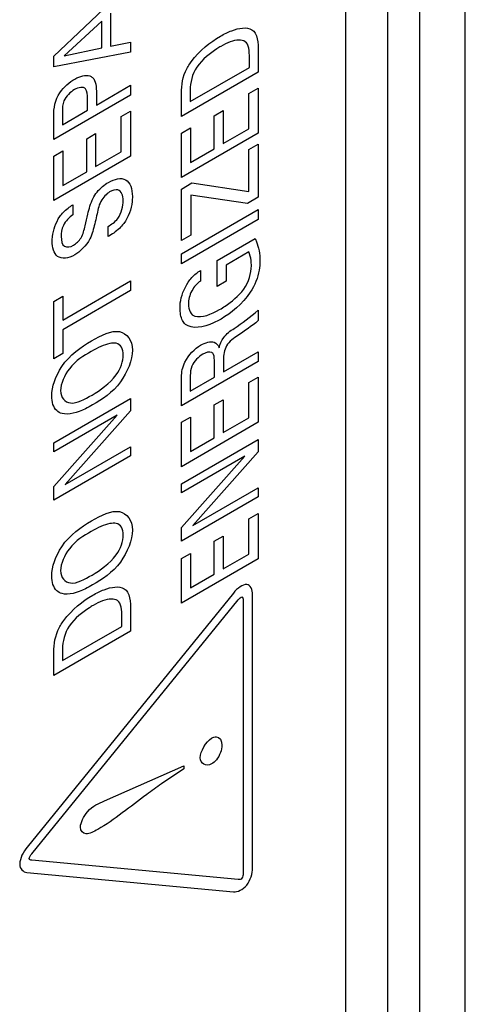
# Model space of a CAD drawing. Header units: inches. Extents: x 0 to 34, y 0 to 22.
# Tile 16 of 129: x 3.577 to 3.732, y 15.409 to 15.75. Entities that reach past the tile are written whole.
import ezdxf

# ---------------------------------------------------------------- set-up
doc = ezdxf.new("R2010")
doc.units = ezdxf.units.IN
doc.header["$LTSCALE"] = 1.87
doc.header["$MEASUREMENT"] = 0
doc.layers.get('0').update_dxf_attribs({"linetype": 'CONTINUOUS'})
doc.layers.add('02___PRT_ALL_AXES', color=7, linetype='CONTINUOUS')

msp = doc.modelspace()

# ---------------------------------------------------------------- linework, layer by layer
at = {"color": 7, "linetype": 'CONTINUOUS'}
for p, q in [((3.71594, 15.26353), (3.71594, 17.39972)), ((3.73171, 15.31597), (3.73171, 17.34744)), ((3.70492, 15.34027), (3.70492, 17.31026))]:
    msp.add_line(p, q, dxfattribs=at)
at = {"color": 40, "linetype": 'CONTINUOUS'}
for p, q in [((3.58917, 15.73728), (3.61579, 15.76258)), ((3.60587, 15.74948), (3.59282, 15.73742)), ((3.60587, 15.7402), (3.60587, 15.74948)), ((3.60886, 15.75222), (3.60886, 15.74083)), ((3.59282, 15.73742), (3.60587, 15.7402)), ((3.60886, 15.74083), (3.61579, 15.74218)), ((3.61579, 15.74218), (3.61579, 15.73869)), ((3.61579, 15.73869), (3.58917, 15.73365)), ((3.58917, 15.73365), (3.58917, 15.73728)), ((3.65696, 15.73343), (3.65696, 15.73676)), ((3.65999, 15.73868), (3.65999, 15.73178)), ((3.63643, 15.72157), (3.65696, 15.73343)), ((3.65999, 15.73178), (3.63337, 15.71641)), ((3.60396, 15.72038), (3.61579, 15.72721)), ((3.61579, 15.72721), (3.61579, 15.72381)), ((3.63643, 15.72565), (3.63643, 15.72157)), ((3.65674, 15.72439), (3.65999, 15.72626)), ((3.65999, 15.72626), (3.65999, 15.71058)), ((3.61579, 15.72381), (3.58917, 15.70844)), ((3.60086, 15.71859), (3.60086, 15.72264)), ((3.60396, 15.72436), (3.60396, 15.72038)), ((3.63337, 15.71641), (3.63337, 15.72352)), ((3.65674, 15.71211), (3.65674, 15.72439)), ((3.58917, 15.70844), (3.58917, 15.71667)), ((3.59216, 15.71356), (3.60086, 15.71859)), ((3.59216, 15.71833), (3.59216, 15.71356)), ((3.61255, 15.71642), (3.61579, 15.7183)), ((3.61255, 15.70415), (3.61255, 15.71642)), ((3.61579, 15.7183), (3.61579, 15.70262)), ((3.64479, 15.71664), (3.64789, 15.71843)), ((3.64479, 15.70522), (3.64479, 15.71664)), ((3.64789, 15.71843), (3.64789, 15.70701)), ((3.63337, 15.71061), (3.6365, 15.71242)), ((3.6365, 15.71242), (3.6365, 15.70043)), ((3.64789, 15.70701), (3.65674, 15.71211)), ((3.6006, 15.70867), (3.6037, 15.71046)), ((3.6006, 15.69725), (3.6006, 15.70867)), ((3.6037, 15.71046), (3.6037, 15.69904)), ((3.63337, 15.69521), (3.63337, 15.71061)), ((3.65999, 15.71058), (3.63337, 15.69521)), ((3.6365, 15.70043), (3.64479, 15.70522)), ((3.65674, 15.70499), (3.65999, 15.70686)), ((3.65674, 15.69044), (3.65674, 15.70499)), ((3.65999, 15.70686), (3.65999, 15.68841)), ((3.58917, 15.70265), (3.59231, 15.70446)), ((3.58917, 15.68725), (3.58917, 15.70265)), ((3.61579, 15.70262), (3.58917, 15.68725)), ((3.59231, 15.70446), (3.59231, 15.69246)), ((3.6037, 15.69904), (3.61255, 15.70415)), ((3.59231, 15.69246), (3.6006, 15.69725)), ((3.63337, 15.69126), (3.63702, 15.69337)), ((3.63702, 15.69337), (3.65674, 15.69044)), ((3.63337, 15.67341), (3.63337, 15.69126)), ((3.6563, 15.68628), (3.63661, 15.68909)), ((3.63661, 15.68909), (3.63661, 15.67528)), ((3.65999, 15.68841), (3.6563, 15.68628)), ((3.59581, 15.6858), (3.59581, 15.68226)), ((3.63337, 15.66877), (3.65999, 15.68414)), ((3.65999, 15.68414), (3.65999, 15.68075)), ((3.60801, 15.67476), (3.60801, 15.6783)), ((3.65999, 15.68075), (3.63337, 15.66538)), ((3.63661, 15.67528), (3.63337, 15.67341)), ((3.64583, 15.66654), (3.65895, 15.67412)), ((3.63337, 15.66538), (3.63337, 15.66877)), ((3.65678, 15.66946), (3.64889, 15.66491)), ((3.64583, 15.65753), (3.64583, 15.66654)), ((3.64889, 15.66491), (3.64889, 15.6593)), ((3.64, 15.66308), (3.64, 15.65937)), ((3.59231, 15.64585), (3.61579, 15.65941)), ((3.61579, 15.65941), (3.61579, 15.65604)), ((3.64889, 15.6593), (3.64583, 15.65753)), ((3.58917, 15.65227), (3.59231, 15.65408)), ((3.61579, 15.65604), (3.59231, 15.64249)), ((3.59231, 15.65408), (3.59231, 15.64585)), ((3.58917, 15.63244), (3.58917, 15.65227)), ((3.65999, 15.6493), (3.65999, 15.64567)), ((3.59231, 15.64249), (3.59231, 15.63425)), ((3.59231, 15.63425), (3.58917, 15.63244)), ((3.64797, 15.62795), (3.65999, 15.63489)), ((3.65999, 15.63489), (3.65999, 15.63152)), ((3.65999, 15.63152), (3.63337, 15.61615)), ((3.64483, 15.62607), (3.64483, 15.63144)), ((3.64797, 15.63223), (3.64797, 15.62795)), ((3.63647, 15.62661), (3.63647, 15.62124)), ((3.63337, 15.61615), (3.63337, 15.62492)), ((3.63647, 15.62124), (3.64483, 15.62607)), ((3.65674, 15.6242), (3.65999, 15.62607)), ((3.65674, 15.61192), (3.65674, 15.6242)), ((3.65999, 15.62607), (3.65999, 15.6104)), ((3.58917, 15.60332), (3.61579, 15.61869)), ((3.61579, 15.61869), (3.61579, 15.61433)), ((3.64479, 15.61645), (3.64789, 15.61824)), ((3.64479, 15.60503), (3.64479, 15.61645)), ((3.64789, 15.61824), (3.64789, 15.60682)), ((3.58917, 15.58812), (3.61118, 15.61289)), ((3.61118, 15.61289), (3.58917, 15.60018)), ((3.61579, 15.61433), (3.59319, 15.5888)), ((3.63337, 15.61043), (3.6365, 15.61224)), ((3.63337, 15.59503), (3.63337, 15.61043)), ((3.65999, 15.6104), (3.63337, 15.59503)), ((3.6365, 15.61224), (3.6365, 15.60024)), ((3.64789, 15.60682), (3.65674, 15.61192)), ((3.58917, 15.60018), (3.58917, 15.60332)), ((3.63337, 15.58913), (3.65999, 15.6045)), ((3.6365, 15.60024), (3.64479, 15.60503)), ((3.65999, 15.6045), (3.65999, 15.60015)), ((3.59319, 15.5888), (3.61579, 15.60185)), ((3.61579, 15.60185), (3.61579, 15.59875)), ((3.65999, 15.60015), (3.63739, 15.57462)), ((3.61579, 15.59875), (3.58917, 15.58338)), ((3.63337, 15.57393), (3.65538, 15.5987)), ((3.65538, 15.5987), (3.63337, 15.58599)), ((3.63337, 15.58599), (3.63337, 15.58913)), ((3.58917, 15.58338), (3.58917, 15.58812)), ((3.63739, 15.57462), (3.65999, 15.58767)), ((3.65999, 15.58767), (3.65999, 15.58457)), ((3.65999, 15.58457), (3.63337, 15.5692)), ((3.65674, 15.57695), (3.65999, 15.57882)), ((3.65999, 15.57882), (3.65999, 15.56314)), ((3.65674, 15.56467), (3.65674, 15.57695)), ((3.63337, 15.5692), (3.63337, 15.57393)), ((3.64479, 15.5692), (3.64789, 15.57099)), ((3.64479, 15.55778), (3.64479, 15.5692)), ((3.64789, 15.57099), (3.64789, 15.55957)), ((3.63337, 15.56317), (3.6365, 15.56498)), ((3.63337, 15.54777), (3.63337, 15.56317)), ((3.65999, 15.56314), (3.63337, 15.54777)), ((3.6365, 15.56498), (3.6365, 15.55299)), ((3.64789, 15.55957), (3.65674, 15.56467)), ((3.6365, 15.55299), (3.64479, 15.55778)), ((3.65143, 15.55123), (3.57996, 15.46321)), ((3.5816, 15.46082), (3.65307, 15.54886)), ((3.65475, 15.54872), (3.65475, 15.454)), ((3.65806, 15.45591), (3.65806, 15.55063)), ((3.61579, 15.54493), (3.61579, 15.53803)), ((3.61276, 15.53968), (3.61276, 15.54302)), ((3.61579, 15.53803), (3.58917, 15.52266)), ((3.59224, 15.52783), (3.61276, 15.53968)), ((3.59224, 15.53191), (3.59224, 15.52783)), ((3.58917, 15.52266), (3.58917, 15.52977)), ((3.60679, 15.47921), (3.63422, 15.49133)), ((3.63422, 15.49027), (3.62648, 15.48505)), ((3.63422, 15.49133), (3.63422, 15.49027)), ((3.65309, 15.45197), (3.58158, 15.45865)), ((3.57991, 15.45439), (3.65144, 15.44772))]:
    msp.add_line(p, q, dxfattribs=at)
for points, knots in [([(3.6469, 15.74424), (3.6482, 15.745), (3.65204, 15.74688), (3.65599, 15.74751), (3.65781, 15.74647)], [0, 0, 0, 0, 0.337085, 1, 1, 1, 1]), ([(3.65548, 15.74233), (3.65487, 15.74273), (3.65233, 15.74331), (3.64917, 15.74192), (3.64705, 15.74069)], [0, 0, 0, 0, 0.296078, 1, 1, 1, 1]), ([(3.64705, 15.74069), (3.6466, 15.74044), (3.64376, 15.73869), (3.64071, 15.73629), (3.63875, 15.73352)], [0, 0, 0, 0, 0.154937, 1, 1, 1, 1]), ([(3.63337, 15.72352), (3.63337, 15.72613), (3.63362, 15.73037), (3.63606, 15.73436), (3.63683, 15.7354)], [0, 0, 0, 0, 0.709343, 1, 1, 1, 1]), ([(3.60167, 15.73045), (3.60202, 15.73033), (3.60373, 15.72944), (3.60396, 15.72653), (3.60396, 15.72436)], [0, 0, 0, 0, 0.191341, 1, 1, 1, 1]), ([(3.59633, 15.7257), (3.595, 15.72494), (3.59225, 15.72238), (3.59216, 15.7194), (3.59216, 15.71833)], [0, 0, 0, 0, 0.588977, 1, 1, 1, 1]), ([(3.60086, 15.72264), (3.60086, 15.72389), (3.60075, 15.72709), (3.59775, 15.72652), (3.59633, 15.7257)], [0, 0, 0, 0, 0.432724, 1, 1, 1, 1]), ([(3.60812, 15.69356), (3.61022, 15.69477), (3.61495, 15.69588), (3.61642, 15.69122), (3.61642, 15.68865)], [0, 0, 0, 0, 0.485144, 1, 1, 1, 1]), ([(3.60282, 15.68804), (3.60319, 15.68879), (3.60471, 15.69116), (3.60677, 15.69278), (3.60812, 15.69356)], [0, 0, 0, 0, 0.30558, 1, 1, 1, 1]), ([(3.60001, 15.6785), (3.60034, 15.67986), (3.60108, 15.68298), (3.60191, 15.68626), (3.60282, 15.68804)], [0, 0, 0, 0, 0.42938, 1, 1, 1, 1]), ([(3.60853, 15.69026), (3.60743, 15.68962), (3.60485, 15.68686), (3.60441, 15.68365), (3.60403, 15.68201)], [0, 0, 0, 0, 0.461296, 1, 1, 1, 1]), ([(3.61328, 15.68725), (3.61328, 15.689), (3.61221, 15.69169), (3.60953, 15.69083), (3.60853, 15.69026)], [0, 0, 0, 0, 0.603125, 1, 1, 1, 1]), ([(3.61642, 15.68865), (3.61642, 15.68808), (3.6163, 15.6852), (3.61506, 15.68146), (3.6134, 15.6793)], [0, 0, 0, 0, 0.200316, 1, 1, 1, 1]), ([(3.59128, 15.68169), (3.59166, 15.68223), (3.59306, 15.68395), (3.59469, 15.68509), (3.59581, 15.6858)], [0, 0, 0, 0, 0.296801, 1, 1, 1, 1]), ([(3.60801, 15.6783), (3.60915, 15.67899), (3.61218, 15.681), (3.61328, 15.68541), (3.61328, 15.68725)], [0, 0, 0, 0, 0.41625, 1, 1, 1, 1]), ([(3.58866, 15.67327), (3.58866, 15.67377), (3.58878, 15.67637), (3.58985, 15.67965), (3.59128, 15.68169)], [0, 0, 0, 0, 0.19535, 1, 1, 1, 1]), ([(3.59581, 15.68226), (3.59461, 15.68151), (3.59212, 15.67899), (3.59175, 15.67594), (3.59175, 15.67476)], [0, 0, 0, 0, 0.540106, 1, 1, 1, 1]), ([(3.60403, 15.68201), (3.60381, 15.68107), (3.6032, 15.67844), (3.60254, 15.67567), (3.60167, 15.67399)], [0, 0, 0, 0, 0.354724, 1, 1, 1, 1]), ([(3.59607, 15.6718), (3.59698, 15.67233), (3.59915, 15.67438), (3.59971, 15.67715), (3.60001, 15.6785)], [0, 0, 0, 0, 0.460747, 1, 1, 1, 1]), ([(3.6134, 15.6793), (3.61293, 15.6787), (3.61123, 15.67679), (3.60932, 15.67551), (3.60801, 15.67476)], [0, 0, 0, 0, 0.294383, 1, 1, 1, 1]), ([(3.59175, 15.67476), (3.59175, 15.67335), (3.59237, 15.67068), (3.59494, 15.67115), (3.59607, 15.6718)], [0, 0, 0, 0, 0.518607, 1, 1, 1, 1]), ([(3.59644, 15.66841), (3.59429, 15.66717), (3.58983, 15.66658), (3.58866, 15.67102), (3.58866, 15.67327)], [0, 0, 0, 0, 0.524115, 1, 1, 1, 1]), ([(3.65895, 15.67412), (3.65912, 15.67376), (3.66008, 15.67155), (3.66058, 15.66881), (3.66058, 15.66632)], [0, 0, 0, 0, 0.165618, 1, 1, 1, 1]), ([(3.65763, 15.66462), (3.65763, 15.66525), (3.65754, 15.66702), (3.65714, 15.66857), (3.65678, 15.66946)], [0, 0, 0, 0, 0.349131, 1, 1, 1, 1]), ([(3.66058, 15.66632), (3.66058, 15.6653), (3.66039, 15.66189), (3.65881, 15.6578), (3.65725, 15.65549)], [0, 0, 0, 0, 0.309714, 1, 1, 1, 1]), ([(3.63577, 15.659), (3.63615, 15.65955), (3.63743, 15.66123), (3.63897, 15.66241), (3.64, 15.66308)], [0, 0, 0, 0, 0.315282, 1, 1, 1, 1]), ([(3.63293, 15.65012), (3.63293, 15.65066), (3.63301, 15.65339), (3.6343, 15.65682), (3.63577, 15.659)], [0, 0, 0, 0, 0.200374, 1, 1, 1, 1]), ([(3.64, 15.65937), (3.6389, 15.65857), (3.63652, 15.65608), (3.63584, 15.65279), (3.63584, 15.65142)], [0, 0, 0, 0, 0.484069, 1, 1, 1, 1]), ([(3.64664, 15.6495), (3.64728, 15.64987), (3.65014, 15.65168), (3.65316, 15.65407), (3.65501, 15.65658)], [0, 0, 0, 0, 0.22381, 1, 1, 1, 1]), ([(3.6348, 15.64436), (3.63438, 15.6447), (3.63327, 15.64614), (3.63293, 15.64844), (3.63293, 15.65012)], [0, 0, 0, 0, 0.310375, 1, 1, 1, 1]), ([(3.64712, 15.64621), (3.64626, 15.64571), (3.64189, 15.64347), (3.6371, 15.64254), (3.6348, 15.64436)], [0, 0, 0, 0, 0.193695, 1, 1, 1, 1]), ([(3.60223, 15.63861), (3.60555, 15.64053), (3.61238, 15.64407), (3.61642, 15.63888), (3.61642, 15.63544)], [0, 0, 0, 0, 0.527256, 1, 1, 1, 1]), ([(3.64649, 15.63625), (3.64678, 15.63742), (3.64804, 15.64047), (3.65039, 15.64211), (3.65161, 15.64294)], [0, 0, 0, 0, 0.427877, 1, 1, 1, 1]), ([(3.65294, 15.64048), (3.65158, 15.63955), (3.64842, 15.63754), (3.64797, 15.63365), (3.64797, 15.63223)], [0, 0, 0, 0, 0.526684, 1, 1, 1, 1]), ([(3.58847, 15.61959), (3.58847, 15.6226), (3.59183, 15.63195), (3.5987, 15.63657), (3.60223, 15.63861)], [0, 0, 0, 0, 0.424994, 1, 1, 1, 1]), ([(3.61085, 15.63778), (3.61017, 15.6379), (3.6074, 15.63768), (3.60436, 15.63624), (3.60219, 15.63499)], [0, 0, 0, 0, 0.273556, 1, 1, 1, 1]), ([(3.60219, 15.63499), (3.59962, 15.6335), (3.59469, 15.63074), (3.59157, 15.62368), (3.59157, 15.62141)], [0, 0, 0, 0, 0.566828, 1, 1, 1, 1]), ([(3.61642, 15.63544), (3.61642, 15.63214), (3.61267, 15.62257), (3.60594, 15.61832), (3.60266, 15.61642)], [0, 0, 0, 0, 0.465738, 1, 1, 1, 1]), ([(3.64078, 15.634), (3.6394, 15.6332), (3.63667, 15.63061), (3.63647, 15.62762), (3.63647, 15.62661)], [0, 0, 0, 0, 0.612502, 1, 1, 1, 1]), ([(3.64424, 15.63433), (3.64414, 15.63444), (3.64328, 15.63504), (3.64187, 15.63463), (3.64078, 15.634)], [0, 0, 0, 0, 0.13991, 1, 1, 1, 1]), ([(3.64483, 15.63144), (3.64483, 15.63162), (3.64481, 15.6327), (3.64472, 15.63387), (3.64424, 15.63433)], [0, 0, 0, 0, 0.16115, 1, 1, 1, 1]), ([(3.63337, 15.62492), (3.63337, 15.62531), (3.63338, 15.62726), (3.63377, 15.62958), (3.63462, 15.6313)], [0, 0, 0, 0, 0.197319, 1, 1, 1, 1]), ([(3.59157, 15.62141), (3.59157, 15.61896), (3.5949, 15.6155), (3.59991, 15.6184), (3.60244, 15.61987)], [0, 0, 0, 0, 0.456485, 1, 1, 1, 1]), ([(3.59205, 15.61346), (3.59137, 15.61364), (3.58936, 15.61466), (3.58847, 15.61743), (3.58847, 15.61959)], [0, 0, 0, 0, 0.310667, 1, 1, 1, 1]), ([(3.60266, 15.61642), (3.60183, 15.61594), (3.59818, 15.61399), (3.59434, 15.61282), (3.59205, 15.61346)], [0, 0, 0, 0, 0.225997, 1, 1, 1, 1]), ([(3.60223, 15.57622), (3.60555, 15.57814), (3.61238, 15.58168), (3.61642, 15.57649), (3.61642, 15.57305)], [0, 0, 0, 0, 0.527256, 1, 1, 1, 1]), ([(3.58847, 15.55719), (3.58847, 15.56021), (3.59183, 15.56955), (3.5987, 15.57418), (3.60223, 15.57622)], [0, 0, 0, 0, 0.425169, 1, 1, 1, 1]), ([(3.61085, 15.57539), (3.61017, 15.57551), (3.60739, 15.57528), (3.60436, 15.57385), (3.60219, 15.57259)], [0, 0, 0, 0, 0.273425, 1, 1, 1, 1]), ([(3.60219, 15.57259), (3.59962, 15.57111), (3.59469, 15.56835), (3.59157, 15.56128), (3.59157, 15.55901)], [0, 0, 0, 0, 0.566718, 1, 1, 1, 1]), ([(3.61642, 15.57305), (3.61642, 15.56975), (3.61267, 15.56018), (3.60594, 15.55592), (3.60266, 15.55403)], [0, 0, 0, 0, 0.465831, 1, 1, 1, 1]), ([(3.59157, 15.55901), (3.59157, 15.55656), (3.59491, 15.5531), (3.59991, 15.55601), (3.60244, 15.55747)], [0, 0, 0, 0, 0.456299, 1, 1, 1, 1]), ([(3.59205, 15.55106), (3.59137, 15.55125), (3.58936, 15.55226), (3.58847, 15.55503), (3.58847, 15.55719)], [0, 0, 0, 0, 0.310962, 1, 1, 1, 1]), ([(3.60266, 15.55403), (3.60183, 15.55355), (3.59818, 15.5516), (3.59434, 15.55042), (3.59205, 15.55106)], [0, 0, 0, 0, 0.226029, 1, 1, 1, 1]), ([(3.6027, 15.5505), (3.60401, 15.55125), (3.60784, 15.55313), (3.6118, 15.55377), (3.61361, 15.55272)], [0, 0, 0, 0, 0.337094, 1, 1, 1, 1]), ([(3.61129, 15.5486), (3.61068, 15.549), (3.60813, 15.54957), (3.60498, 15.54817), (3.60285, 15.54695)], [0, 0, 0, 0, 0.296064, 1, 1, 1, 1]), ([(3.60285, 15.54695), (3.60241, 15.54669), (3.59957, 15.54494), (3.59652, 15.54255), (3.59456, 15.53978)], [0, 0, 0, 0, 0.154973, 1, 1, 1, 1]), ([(3.58917, 15.52977), (3.58917, 15.53239), (3.58942, 15.53662), (3.59187, 15.54062), (3.59264, 15.54166)], [0, 0, 0, 0, 0.709325, 1, 1, 1, 1]), ([(3.6438, 15.50092), (3.64437, 15.50124), (3.64635, 15.50197), (3.64744, 15.50005), (3.64744, 15.49848)], [0, 0, 0, 0, 0.294122, 1, 1, 1, 1]), ([(3.64744, 15.49848), (3.64744, 15.49698), (3.64634, 15.49386), (3.64439, 15.49235), (3.6438, 15.49201)], [0, 0, 0, 0, 0.689941, 1, 1, 1, 1]), ([(3.62648, 15.48505), (3.62477, 15.4839), (3.61743, 15.47865), (3.61013, 15.47257), (3.60444, 15.46929)], [0, 0, 0, 0, 0.231403, 1, 1, 1, 1]), ([(3.59843, 15.4701), (3.59843, 15.4717), (3.60119, 15.47702), (3.60482, 15.47835), (3.60679, 15.47921)], [0, 0, 0, 0, 0.411168, 1, 1, 1, 1]), ([(3.60444, 15.46929), (3.60306, 15.46849), (3.60037, 15.467), (3.59843, 15.46874), (3.59843, 15.4701)], [0, 0, 0, 0, 0.538457, 1, 1, 1, 1])]:
    msp.add_open_spline(points, degree=3, knots=knots, dxfattribs=at)
for points in [[(3.65781, 15.74647), (3.65976, 15.74543), (3.65999, 15.74181), (3.65999, 15.73868)], [(3.63683, 15.7354), (3.6397, 15.73931), (3.64343, 15.74224), (3.6469, 15.74424)], [(3.65696, 15.73676), (3.65696, 15.73897), (3.6568, 15.74148), (3.65548, 15.74233)], [(3.63875, 15.73352), (3.6371, 15.73119), (3.63643, 15.728), (3.63643, 15.72565)], [(3.59131, 15.7246), (3.59273, 15.7267), (3.59467, 15.72835), (3.59647, 15.72939)], [(3.59647, 15.72939), (3.59829, 15.73044), (3.60025, 15.73094), (3.60167, 15.73045)], [(3.58917, 15.71667), (3.58917, 15.71905), (3.58965, 15.72223), (3.59131, 15.7246)], [(3.60167, 15.67399), (3.60045, 15.67161), (3.59833, 15.6695), (3.59644, 15.66841)], [(3.65501, 15.65658), (3.65672, 15.65893), (3.65763, 15.66222), (3.65763, 15.66462)], [(3.65725, 15.65549), (3.65449, 15.65138), (3.65064, 15.64824), (3.64712, 15.64621)], [(3.63584, 15.65142), (3.63584, 15.64938), (3.63664, 15.64752), (3.63808, 15.64717)], [(3.63808, 15.64717), (3.64048, 15.64657), (3.64369, 15.6478), (3.64664, 15.6495)], [(3.65161, 15.64294), (3.65443, 15.64487), (3.65726, 15.64686), (3.65999, 15.6493)], [(3.65999, 15.64567), (3.6577, 15.64364), (3.6553, 15.64212), (3.65294, 15.64048)], [(3.61328, 15.63374), (3.61328, 15.63578), (3.61232, 15.63749), (3.61085, 15.63778)], [(3.63462, 15.6313), (3.63584, 15.63378), (3.63807, 15.636), (3.64004, 15.63714)], [(3.64004, 15.63714), (3.64169, 15.63809), (3.64347, 15.63857), (3.64476, 15.63814)], [(3.64476, 15.63814), (3.64555, 15.63786), (3.64616, 15.63716), (3.64649, 15.63625)], [(3.61085, 15.6269), (3.61234, 15.62886), (3.61328, 15.6317), (3.61328, 15.63374)], [(3.60244, 15.61987), (3.60531, 15.62152), (3.60844, 15.62371), (3.61085, 15.6269)], [(3.61328, 15.57134), (3.61328, 15.57338), (3.61232, 15.57509), (3.61085, 15.57539)], [(3.61085, 15.56451), (3.61234, 15.56646), (3.61328, 15.5693), (3.61328, 15.57134)], [(3.60244, 15.55747), (3.60531, 15.55913), (3.60844, 15.56131), (3.61085, 15.56451)], [(3.61361, 15.55272), (3.61557, 15.55168), (3.61579, 15.54806), (3.61579, 15.54493)], [(3.65602, 15.55418), (3.65469, 15.5543), (3.65276, 15.55288), (3.65143, 15.55123)], [(3.65806, 15.55063), (3.65806, 15.55239), (3.65733, 15.55405), (3.65602, 15.55418)], [(3.59264, 15.54166), (3.5955, 15.54557), (3.59923, 15.5485), (3.6027, 15.5505)], [(3.61276, 15.54302), (3.61276, 15.54524), (3.6126, 15.54774), (3.61129, 15.5486)], [(3.65307, 15.54886), (3.65344, 15.54933), (3.65396, 15.54993), (3.65435, 15.54991)], [(3.65435, 15.54991), (3.65473, 15.5499), (3.65475, 15.54922), (3.65475, 15.54872)], [(3.59456, 15.53978), (3.5929, 15.53745), (3.59224, 15.53427), (3.59224, 15.53191)], [(3.63993, 15.49415), (3.63993, 15.49627), (3.64196, 15.49986), (3.6438, 15.50092)], [(3.6438, 15.49201), (3.642, 15.49097), (3.63993, 15.49207), (3.63993, 15.49415)], [(3.57996, 15.46321), (3.57863, 15.46157), (3.5774, 15.45911), (3.5774, 15.45734)], [(3.5807, 15.45922), (3.5807, 15.45972), (3.58122, 15.46036), (3.5816, 15.46082)], [(3.5774, 15.45733), (3.5774, 15.45557), (3.57859, 15.4545), (3.57991, 15.45439)], [(3.58158, 15.45865), (3.58121, 15.45868), (3.5807, 15.45873), (3.5807, 15.45922)], [(3.65602, 15.45001), (3.65733, 15.45165), (3.65806, 15.45415), (3.65806, 15.45591)], [(3.65475, 15.454), (3.65475, 15.45351), (3.65473, 15.45283), (3.65436, 15.45236)], [(3.65144, 15.44772), (3.65276, 15.4476), (3.65469, 15.44837), (3.65602, 15.45001)], [(3.65436, 15.45236), (3.65398, 15.45191), (3.65347, 15.45194), (3.65309, 15.45197)]]:
    msp.add_open_spline(points, degree=3, dxfattribs=at)
at = {"layer": '02___PRT_ALL_AXES', "color": 7, "linetype": 'CONTINUOUS'}
msp.add_line((3.69033, 15.33401), (3.69033, 17.29354), dxfattribs=at)

doc.saveas('drawing.dxf')
